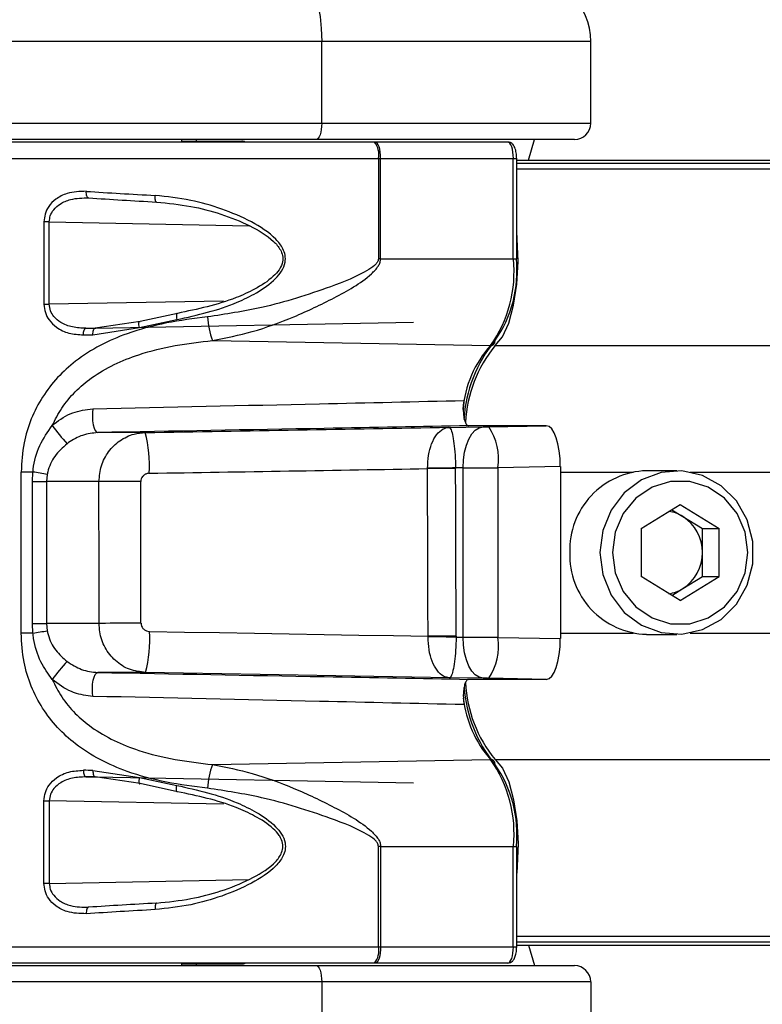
# Paper-space layout '4M DUO In Ground Anchor' of a CAD drawing. Header units: millimetres. Extents: x 20 to 26560, y 40 to 17993.
# Tile 68 of 89: x 9313 to 9404, y 13209 to 13330. Entities that reach past the tile are written whole.
import ezdxf

# ---------------------------------------------------------------- set-up
doc = ezdxf.new("R2010")
doc.units = ezdxf.units.MM
doc.layers.add('COMPONENT_GEOMETRY', color=7, linetype='Continuous')
doc.styles.add('SLDTEXTSTYLE0', font='TXT', dxfattribs={"width": 0.75})
doc.dimstyles.new('SLDDIMSTYLE0', dxfattribs={"dimtxt": 150, "dimasz": 6.604, "dimexe": 0, "dimexo": 0.0625, "dimgap": 37.5, "dimtad": 0, "dimtih": 1, "dimtoh": 1, "dimdec": 0, "dimlfac": 0.5, "dimrnd": 1e-09, "dimzin": 12, "dimdsep": 46, "dimtxsty": 'SLDTEXTSTYLE0', "dimsah": 1, "dimcen": 0.09, "dimadec": 0, "dimazin": 3, "dimtfac": 1, "dimtdec": 0, "dimtofl": 0, "dimtmove": 0, "dimatfit": 3, "dimfxl": 1, "dimfrac": 2, "dimtolj": 1, "dimtzin": 12, "dimarcsym": 0})

# ---------------------------------------------------------------- blocks, each defined once
blk = doc.blocks.new('_D_15')
at = {"layer": 'COMPONENT_GEOMETRY', "color": 7, "ltscale": 2}
for p, q in [((1221.17, 13266.97), (1221.17, 17923.1)), ((16975.75, 13266.97), (16975.75, 17923.1)), ((1221.17, 17916.75), (8876.79, 17916.75)), ((16975.75, 17916.75), (9320.13, 17916.75))]:
    blk.add_line(p, q, dxfattribs=at)
for points in [[(1221.17, 17916.75), (1227.77, 17915.73), (1227.77, 17917.77)], [(16975.75, 17916.75), (16969.15, 17917.77), (16969.15, 17915.73)]]:
    blk.add_solid(points, dxfattribs=at)
at = {"layer": 'COMPONENT_GEOMETRY', "color": 7, "ltscale": 2, "insert": (8876.79, 17991.05), "char_height": 150, "attachment_point": 1, "style": 'SLDTEXTSTYLE0'}
blk.add_mtext('7877', dxfattribs=at)

psp = doc.layouts.new('4M DUO In Ground Anchor')

# ---------------------------------------------------------------- linework, layer by layer
at = {"color": 7, "linetype": 'Continuous', "lineweight": 25, "ltscale": 2}
for p, q in [((9349.94, 13326.93), (9265.13, 13326.93)), ((9349.94, 13316.93), (9349.94, 13326.93)), ((9382.84, 13326.93), (9349.94, 13326.93)), ((9382.84, 13316.93), (9382.84, 13326.93)), ((9265.13, 13316.93), (9349.94, 13316.93)), ((9349.94, 13316.93), (9382.84, 13316.93)), ((9349.26, 13314.93), (9264.44, 13314.93)), ((9356.4, 13314.63), (9289.52, 13314.63)), ((9332.84, 13314.63), (9332.84, 13314.93)), ((9332.84, 13314.63), (9332.84, 13314.93)), ((9332.84, 13314.73), (9340.16, 13314.73)), ((9334.64, 13314.73), (9334.64, 13314.93)), ((9334.64, 13314.73), (9334.64, 13314.93)), ((9380.84, 13314.93), (9349.26, 13314.93)), ((9356.49, 13314.63), (9356.4, 13314.63)), ((9372.7, 13314.63), (9356.49, 13314.63)), ((9375.24, 13312.43), (9375.94, 13314.93)), ((9356.88, 13312.63), (9356.88, 13300.36)), ((9356.88, 13312.63), (9357.14, 13312.63)), ((9357.14, 13312.63), (9373.37, 13312.63)), ((9357.14, 13300.36), (9357.14, 13312.63)), ((9373.37, 13300.36), (9373.37, 13312.63)), ((9373.78, 13300.36), (9373.78, 13312.63)), ((9373.78, 13312.43), (10745.42, 13312.43)), ((9315.99, 13304.88), (9315.99, 13294.79)), ((9316.64, 13304.88), (9315.99, 13304.88)), ((9316.64, 13294.79), (9316.64, 13304.88)), ((9357.14, 13300.36), (9356.88, 13300.36)), ((9357.14, 13300.36), (9373.37, 13300.36)), ((9315.99, 13294.79), (9316.64, 13294.79)), ((9332.31, 13293.68), (9327.76, 13292.67)), ((9327.76, 13292.67), (9322.26, 13291.87)), ((9322.26, 13291.87), (9361.17, 13292.59)), ((9327.66, 13291.93), (9332.23, 13292.91)), ((9321.97, 13291.07), (9327.66, 13291.93)), ((9336.6, 13290.35), (9370.59, 13289.74)), ((9365.49, 13279.74), (9369.67, 13279.8)), ((9376.26, 13279.93), (9367.9, 13279.93)), ((9370.37, 13279.81), (9377.4, 13279.93)), ((9377.4, 13279.93), (9376.18, 13279.93)), ((9328.36, 13279.1), (9322.56, 13279.1)), ((9362.89, 13274.69), (9362.89, 13274.73)), ((9367.25, 13274.8), (9366.31, 13274.78)), ((9366.31, 13274.78), (9366.31, 13274.7)), ((9367.25, 13254.07), (9367.25, 13274.8)), ((9379.12, 13274.94), (9371.49, 13274.81)), ((9371.49, 13274.81), (9371.49, 13254.06)), ((9379.12, 13274.94), (9379.12, 13253.92)), ((9393.35, 13274.43), (9389.66, 13274.43)), ((9313.19, 13254.58), (9313.19, 13274.28)), ((9314.64, 13274.28), (9313.19, 13274.28)), ((9314.58, 13273.1), (9314.64, 13274.28)), ((9316.38, 13273.98), (9316.31, 13273.1)), ((9314.58, 13273.1), (9316.31, 13273.1)), ((9314.58, 13255.76), (9314.58, 13273.1)), ((9322.71, 13273.1), (9316.31, 13273.1)), ((9316.31, 13273.1), (9316.31, 13255.76)), ((9388.99, 13267.37), (9393.76, 13270.3)), ((9392.74, 13269.67), (9394.1, 13268.83)), ((9393.76, 13270.3), (9398.54, 13267.37)), ((9394.1, 13268.83), (9396.49, 13267.37)), ((9388.99, 13267.37), (9388.99, 13261.5)), ((9396.49, 13267.37), (9398.54, 13267.37)), ((9396.49, 13264.43), (9396.49, 13267.37)), ((9398.54, 13261.5), (9398.54, 13267.37)), ((9396.49, 13261.5), (9396.49, 13264.43)), ((9393.76, 13258.56), (9388.99, 13261.5)), ((9393.76, 13258.56), (9398.54, 13261.5)), ((9394.1, 13260.03), (9396.49, 13261.5)), ((9396.49, 13261.5), (9398.54, 13261.5)), ((9392.74, 13259.19), (9394.1, 13260.03)), ((9314.64, 13254.58), (9314.58, 13255.76)), ((9314.58, 13255.76), (9316.31, 13255.76)), ((9316.31, 13255.76), (9316.38, 13254.88)), ((9322.73, 13255.76), (9316.31, 13255.76)), ((9314.64, 13254.58), (9313.19, 13254.58)), ((9362.95, 13254.13), (9362.95, 13254.2)), ((9366.38, 13254.21), (9366.38, 13254.08)), ((9366.38, 13254.08), (9367.25, 13254.07)), ((9371.49, 13254.06), (9379.12, 13253.92)), ((9389.66, 13254.43), (9393.35, 13254.43)), ((9328.39, 13249.77), (9322.56, 13249.77)), ((9369.67, 13249.07), (9365.56, 13249.12)), ((9376.28, 13248.93), (9367.9, 13248.93)), ((9377.4, 13248.93), (9370.37, 13249.06)), ((9377.4, 13248.93), (9376.19, 13248.93)), ((9336.6, 13238.51), (9370.59, 13239.12)), ((9321.97, 13237.79), (9327.66, 13236.93)), ((9327.76, 13236.2), (9322.26, 13236.99)), ((9322.26, 13236.99), (9361.17, 13236.27)), ((9327.66, 13236.93), (9332.23, 13235.96)), ((9332.31, 13235.19), (9327.76, 13236.2)), ((9315.99, 13223.98), (9315.99, 13234.07)), ((9315.99, 13234.07), (9316.64, 13234.07)), ((9316.64, 13234.07), (9316.64, 13223.98)), ((9356.88, 13216.23), (9356.88, 13228.51)), ((9357.14, 13228.51), (9356.88, 13228.51)), ((9357.14, 13228.51), (9373.37, 13228.51)), ((9357.14, 13228.51), (9357.14, 13216.23)), ((9373.37, 13216.23), (9373.37, 13228.51)), ((9373.78, 13216.23), (9373.78, 13228.51)), ((9316.64, 13223.98), (9315.99, 13223.98)), ((9356.88, 13216.23), (9357.14, 13216.23)), ((9357.14, 13216.23), (9373.37, 13216.23)), ((9373.78, 13216.43), (9687.83, 13216.43)), ((9375.24, 13216.43), (9375.94, 13213.93)), ((9356.4, 13214.23), (9289.52, 13214.23)), ((9332.84, 13213.93), (9332.84, 13214.23)), ((9332.84, 13213.93), (9332.84, 13214.23)), ((9356.49, 13214.23), (9356.4, 13214.23)), ((9372.7, 13214.23), (9356.49, 13214.23)), ((9264.44, 13213.93), (9349.26, 13213.93)), ((9332.84, 13214.13), (9340.16, 13214.13)), ((9334.64, 13213.93), (9334.64, 13214.13)), ((9334.64, 13213.93), (9334.64, 13214.13)), ((9349.26, 13213.93), (9380.84, 13213.93)), ((9349.94, 13211.93), (9265.13, 13211.93)), ((9349.94, 13211.93), (9349.94, 13201.93)), ((9382.84, 13211.93), (9349.94, 13211.93)), ((9382.84, 13211.93), (9382.84, 13201.93))]:
    psp.add_line(p, q, dxfattribs=at)
at = {"color": 8, "linetype": 'Continuous', "lineweight": 25, "ltscale": 2}
for p, q in [((9287.52, 13312.63), (9356.88, 13312.63)), ((9373.37, 13312.63), (9373.78, 13312.63)), ((9373.78, 13312.04), (10767.36, 13312.04)), ((9373.78, 13311.33), (11071.68, 13311.33)), ((9316.64, 13304.88), (9341.07, 13304.4)), ((9373.37, 13300.36), (9373.78, 13300.36)), ((9337.92, 13295.18), (9316.64, 13294.79)), ((9321.11, 13291.85), (9322.31, 13291.88)), ((9371.16, 13289.73), (11086.25, 13289.73)), ((9379.12, 13274.28), (9388.02, 13274.28)), ((9394.99, 13274.28), (9448.16, 13274.28)), ((9379.12, 13254.58), (9388.02, 13254.58)), ((9394.99, 13254.58), (9448.16, 13254.58)), ((9371.16, 13239.13), (11086.25, 13239.13)), ((9321.11, 13237.01), (9322.31, 13236.99)), ((9337.92, 13233.68), (9316.64, 13234.07)), ((9373.37, 13228.51), (9373.78, 13228.51)), ((9316.64, 13223.98), (9341.07, 13224.47)), ((9373.78, 13217.53), (11071.67, 13217.53)), ((9373.78, 13216.82), (10774.23, 13216.82)), ((9287.52, 13216.23), (9356.88, 13216.23)), ((9373.37, 13216.23), (9373.78, 13216.23))]:
    psp.add_line(p, q, dxfattribs=at)
at = {"color": 7, "linetype": 'Continuous', "lineweight": 25, "ltscale": 2, "flags": 128}
for points in [[(9347.21, 13334.93), (9347.74, 13334.78), (9348.26, 13334.32), (9348.73, 13333.58), (9349.14, 13332.59), (9349.48, 13331.38), (9349.74, 13329.99), (9349.89, 13328.49), (9349.94, 13326.93)], [(9349.94, 13316.93), (9349.93, 13316.54), (9349.89, 13316.17), (9349.83, 13315.82), (9349.74, 13315.52), (9349.64, 13315.27), (9349.52, 13315.08), (9349.39, 13314.97), (9349.26, 13314.93)], [(9357.14, 13312.63), (9357.13, 13313.02), (9357.09, 13313.4), (9357.03, 13313.74), (9356.95, 13314.05), (9356.85, 13314.3), (9356.74, 13314.48), (9356.62, 13314.59), (9356.49, 13314.63)], [(9321.45, 13307.8), (9321.39, 13307.81), (9321.33, 13307.85), (9321.28, 13307.92), (9321.23, 13308.02), (9321.2, 13308.14), (9321.17, 13308.28), (9321.16, 13308.44), (9321.17, 13308.6)], [(9329.75, 13307.29), (9329.71, 13307.3), (9329.67, 13307.34), (9329.64, 13307.41), (9329.61, 13307.51), (9329.59, 13307.64), (9329.58, 13307.78), (9329.58, 13307.93), (9329.58, 13308.09)], [(9371.16, 13289.73), (9372.05, 13290.8), (9372.81, 13292.48), (9373.41, 13294.68), (9373.79, 13297.24), (9373.95, 13300.01), (9373.85, 13302.8), (9373.78, 13303.65)], [(9332.31, 13293.68), (9332.27, 13293.7), (9332.24, 13293.67), (9332.21, 13293.61), (9332.2, 13293.52), (9332.19, 13293.4), (9332.19, 13293.25), (9332.21, 13293.08), (9332.23, 13292.91)], [(9327.66, 13291.93), (9327.62, 13292.11), (9327.59, 13292.28), (9327.58, 13292.43), (9327.59, 13292.56), (9327.61, 13292.64), (9327.65, 13292.69), (9327.7, 13292.7), (9327.76, 13292.67)], [(9320.8, 13291.05), (9320.81, 13291.21), (9320.82, 13291.36), (9320.85, 13291.5), (9320.89, 13291.62), (9320.94, 13291.72), (9320.99, 13291.79), (9321.05, 13291.84), (9321.11, 13291.85)], [(9321.97, 13291.07), (9321.97, 13291.22), (9321.99, 13291.37), (9322.01, 13291.51), (9322.05, 13291.63), (9322.1, 13291.73), (9322.15, 13291.81), (9322.2, 13291.85), (9322.26, 13291.87)], [(9321.95, 13282.02), (9321.91, 13281.54), (9321.9, 13281.03), (9321.93, 13280.53), (9322.01, 13280.06), (9322.11, 13279.66), (9322.25, 13279.36), (9322.4, 13279.16), (9322.56, 13279.1)], [(9367.25, 13274.8), (9367.29, 13275.76), (9367.42, 13276.7), (9367.64, 13277.55), (9367.93, 13278.31), (9368.3, 13278.93), (9368.72, 13279.4), (9369.18, 13279.69), (9369.67, 13279.8)], [(9366.31, 13274.78), (9365.92, 13274.78), (9365.51, 13274.77), (9365.08, 13274.76), (9364.65, 13274.76), (9364.21, 13274.75), (9363.77, 13274.74), (9363.33, 13274.74), (9362.89, 13274.73)], [(9366.31, 13274.7), (9365.92, 13274.7), (9365.51, 13274.7), (9365.08, 13274.7), (9364.65, 13274.7), (9364.21, 13274.7), (9363.77, 13274.69), (9363.33, 13274.69), (9362.89, 13274.69)], [(9383.96, 13264.43), (9384.3, 13261.73), (9385.32, 13259.24), (9386.94, 13257.12), (9389.03, 13255.55), (9391.44, 13254.64), (9393.99, 13254.46), (9396.5, 13255.01), (9398.77, 13256.26), (9400.64, 13258.12), (9401.97, 13260.45), (9402.66, 13263.07), (9402.66, 13265.79), (9401.97, 13268.42), (9400.64, 13270.74), (9398.77, 13272.6), (9396.5, 13273.85), (9393.99, 13274.41), (9391.44, 13274.22), (9389.03, 13273.31), (9386.94, 13271.74), (9385.32, 13269.63), (9384.3, 13267.13), (9383.96, 13264.43)], [(9327.82, 13273.12), (9327, 13273.12), (9326.19, 13273.12), (9325.41, 13273.12), (9324.69, 13273.11), (9324.04, 13273.11), (9323.49, 13273.11), (9323.04, 13273.1), (9322.71, 13273.1)], [(9385.49, 13264.43), (9385.83, 13261.95), (9386.81, 13259.67), (9388.35, 13257.78), (9390.33, 13256.43), (9392.59, 13255.72), (9394.94, 13255.72), (9397.2, 13256.43), (9399.18, 13257.78), (9400.72, 13259.67), (9401.7, 13261.95), (9402.03, 13264.43), (9401.7, 13266.91), (9400.72, 13269.19), (9399.18, 13271.08), (9397.2, 13272.44), (9394.94, 13273.14), (9392.59, 13273.14), (9390.33, 13272.44), (9388.35, 13271.08), (9386.81, 13269.19), (9385.83, 13266.91), (9385.49, 13264.43)], [(9327.85, 13255.79), (9327.03, 13255.79), (9326.22, 13255.78), (9325.44, 13255.78), (9324.72, 13255.78), (9324.07, 13255.78), (9323.51, 13255.77), (9323.06, 13255.77), (9322.73, 13255.76)], [(9328.88, 13254.79), (9333.16, 13254.71), (9337.44, 13254.64), (9341.71, 13254.57), (9345.98, 13254.49), (9350.23, 13254.42), (9354.48, 13254.35), (9358.72, 13254.27), (9362.95, 13254.2)], [(9366.38, 13254.21), (9365.99, 13254.21), (9365.58, 13254.21), (9365.15, 13254.21), (9364.72, 13254.2), (9364.28, 13254.2), (9363.83, 13254.2), (9363.39, 13254.2), (9362.95, 13254.2)], [(9366.38, 13254.08), (9365.98, 13254.09), (9365.57, 13254.09), (9365.15, 13254.1), (9364.72, 13254.11), (9364.28, 13254.11), (9363.83, 13254.12), (9363.39, 13254.13), (9362.95, 13254.13)], [(9369.67, 13249.07), (9369.18, 13249.18), (9368.72, 13249.47), (9368.3, 13249.93), (9367.93, 13250.56), (9367.64, 13251.31), (9367.42, 13252.17), (9367.29, 13253.1), (9367.25, 13254.07)], [(9321.95, 13246.85), (9321.91, 13247.33), (9321.9, 13247.84), (9321.93, 13248.34), (9322.01, 13248.81), (9322.11, 13249.2), (9322.25, 13249.51), (9322.4, 13249.7), (9322.56, 13249.77)], [(9365.56, 13249.12), (9360.95, 13249.2), (9356.33, 13249.28), (9351.69, 13249.37), (9347.05, 13249.45), (9342.4, 13249.53), (9337.73, 13249.61), (9333.06, 13249.69), (9328.39, 13249.77)], [(9376.28, 13248.93), (9376.27, 13248.93), (9376.26, 13248.93), (9376.24, 13248.93), (9376.23, 13248.93), (9376.22, 13248.93), (9376.21, 13248.93), (9376.2, 13248.93), (9376.19, 13248.93)], [(9371.16, 13239.13), (9372.05, 13238.07), (9372.81, 13236.38), (9373.41, 13234.19), (9373.79, 13231.62), (9373.95, 13228.85), (9373.85, 13226.07), (9373.78, 13225.21)], [(9320.8, 13237.81), (9320.81, 13237.66), (9320.82, 13237.51), (9320.85, 13237.37), (9320.89, 13237.25), (9320.94, 13237.15), (9320.99, 13237.07), (9321.05, 13237.03), (9321.11, 13237.01)], [(9321.97, 13237.79), (9321.97, 13237.64), (9321.99, 13237.49), (9322.01, 13237.35), (9322.05, 13237.23), (9322.1, 13237.13), (9322.15, 13237.06), (9322.2, 13237.01), (9322.26, 13236.99)], [(9327.66, 13236.93), (9327.62, 13236.75), (9327.59, 13236.58), (9327.58, 13236.43), (9327.59, 13236.31), (9327.61, 13236.22), (9327.65, 13236.17), (9327.7, 13236.16), (9327.76, 13236.2)], [(9332.31, 13235.19), (9332.27, 13235.17), (9332.24, 13235.19), (9332.21, 13235.25), (9332.2, 13235.34), (9332.19, 13235.47), (9332.19, 13235.62), (9332.21, 13235.78), (9332.23, 13235.96)], [(9329.75, 13221.57), (9329.71, 13221.56), (9329.67, 13221.52), (9329.64, 13221.45), (9329.61, 13221.35), (9329.59, 13221.23), (9329.58, 13221.09), (9329.58, 13220.93), (9329.58, 13220.77)], [(9321.45, 13221.07), (9321.39, 13221.06), (9321.33, 13221.01), (9321.28, 13220.94), (9321.23, 13220.84), (9321.2, 13220.72), (9321.17, 13220.58), (9321.16, 13220.43), (9321.17, 13220.27)], [(9357.14, 13216.23), (9357.13, 13215.84), (9357.09, 13215.47), (9357.03, 13215.12), (9356.95, 13214.82), (9356.85, 13214.57), (9356.74, 13214.38), (9356.62, 13214.27), (9356.49, 13214.23)], [(9349.26, 13213.93), (9349.39, 13213.89), (9349.52, 13213.78), (9349.64, 13213.6), (9349.74, 13213.35), (9349.83, 13213.04), (9349.89, 13212.7), (9349.93, 13212.32), (9349.94, 13211.93)]]:
    psp.add_lwpolyline(points, dxfattribs=at)
at = {"color": 7, "linetype": 'Continuous', "lineweight": 25, "ltscale": 4}
for centre, radius, start, end in [((9374.84, 13326.93), 8, 0, 90), ((9380.84, 13316.93), 2, 270, 0), ((9340.16, 13313.73), 1, 64.1581, 90), ((9354.43, 13313.1), 2.5, 349.1199, 37.7227), ((9357.87, 13298.75), 15.59, 324.6906, 5.9084), ((9359.08, 13298.84), 14.74, 324.6904, 5.9084), ((9345.51, 13293.78), 9.55, 183.1683, 201.0206), ((9383.9, 13279.76), 16.59, 140.4623, 176.8075), ((9370.6, 13290.26), 0.515, 268.9166, 7.2203), ((9383.55, 13279.52), 16.06, 140.5032, 177.0478), ((9340.51, 13297.3), 29.22, 216.4068, 222.0226), ((9364.55, 13275.88), 7.02, 351.2144, 34.0033), ((9312.99, 13275.08), 15.89, 356.5467, 14.6567), ((9389.96, 13264.74), 9.7, 91.7591, 181.8037), ((9300.67, 13186.14), 89.24, 79.856, 80.9946), ((9391.69, 13264.93), 4.59, 58.335, 81.1416), ((9391.34, 13264.49), 5.15, 359.3754, 57.5862), ((9389.96, 13264.13), 9.7, 178.1963, 268.2409), ((9391.34, 13264.38), 5.15, 302.4138, 0.6246), ((9391.69, 13263.93), 4.59, 278.8584, 301.665), ((9300.67, 13342.72), 89.24, 279.0054, 280.144), ((9313.02, 13253.81), 15.9, 345.2552, 3.5162), ((9364.55, 13252.98), 7.02, 325.9967, 8.7856), ((9340.51, 13231.56), 29.22, 137.9774, 143.5932), ((9383.8, 13249.04), 16.47, 183.5243, 219.5934), ((9383.56, 13249.35), 16.07, 182.9203, 219.4916), ((9345.51, 13235.09), 9.55, 158.9794, 176.8317), ((9357.87, 13230.11), 15.59, 354.0916, 35.3094), ((9370.6, 13238.61), 0.515, 352.7797, 91.0834), ((9359.08, 13230.02), 14.74, 354.0916, 35.3096), ((9354.43, 13215.76), 2.5, 322.2773, 10.8801), ((9340.16, 13215.13), 1, 270, 295.8419), ((9380.84, 13211.93), 2, 0, 90)]:
    psp.add_arc(centre, radius, start, end, dxfattribs=at)
at = {"color": 8, "linetype": 'Continuous', "lineweight": 25, "ltscale": 4}
for centre, radius, start, end in [((9380.56, 13280.77), 13.42, 138.0108, 175.1475), ((9381.02, 13248.25), 13.86, 186.6584, 221.1778)]:
    psp.add_arc(centre, radius, start, end, dxfattribs=at)
at = {"color": 7, "linetype": 'Continuous', "lineweight": 25, "ltscale": 4}
for centre, major_axis, ratio, start_param, end_param in [((9372.7, 13312.63), (0, 2), 0.337171, 4.712389, 6.283185), ((9343.52, 13310.73), (56, -2.24), 0.058776, 4.304191, 4.463289), ((9343.48, 13309.93), (55.2, -2.24), 0.059626, 4.30426, 4.463358), ((9343.5, 13292.52), (55.2, 0.91), 0.005969, 4.294672, 4.317332), ((9343.52, 13291.72), (56, 0.91), 0.005884, 4.294675, 4.317335), ((9302.04, 13280.51), (325.13, 5.37), 0.00568, 4.793348, 4.908734), ((9370.17, 13279.81), (1, 0.017), 0.005682, 4.18875, 4.920963), ((9302.04, 13280.51), (325.13, 5.37), 0.00568, 4.942356, 4.942629), ((9377.39, 13274.93), (0, 5), 0.345418, 4.71517, 6.283825), ((9302.12, 13275.51), (330.13, 5.28), 0.005508, 4.793356, 4.897436), ((8983.5, -6030.3), (254.71, 25431.97), 0.011237, 5.573169, 5.574406), ((8986, -6030.3), (252.21, 25432.04), 0.011408, 5.573167, 5.574404), ((9370.25, 13274.81), (6, 0.02), 0.000947, 4.188841, 4.921054), ((9220.26, 8602.11), (0, 18622.07), 0.005683, 4.964966, 4.965927), ((9224.99, 8602.11), (-4.73, 18622.16), 0.00577, 4.964964, 4.965926), ((9370.25, 13254.05), (6, -0.02), 0.000947, 1.362131, 2.094345), ((9377.39, 13253.93), (0, 5), 0.345418, 3.140953, 4.709608), ((9370.17, 13249.05), (1, -0.017), 0.005682, 1.362222, 2.094436), ((9343.52, 13237.14), (56, -0.91), 0.005884, 1.96585, 1.988511), ((9343.5, 13236.34), (55.2, -0.91), 0.005969, 1.965853, 1.988514), ((9343.48, 13218.93), (55.2, 2.24), 0.059626, 1.819828, 1.978925), ((9343.52, 13218.13), (56, 2.24), 0.058776, 1.819896, 1.978994), ((9372.7, 13216.23), (0, 2), 0.337171, 3.141593, 4.712389)]:
    psp.add_ellipse(centre, major_axis=major_axis, ratio=ratio, start_param=start_param, end_param=end_param, dxfattribs=at)
at = {"color": 7, "linetype": 'Continuous', "lineweight": 25, "ltscale": 2}
for points, knots in [([(9373.78, 13312.63), (9373.77, 13312.81), (9373.76, 13313.22), (9373.62, 13313.84), (9373.4, 13314.29), (9373.05, 13314.58), (9372.81, 13314.62), (9372.7, 13314.63)], [0, 0, 0, 0, 0.184599, 0.4271728, 0.7156893, 0.8625699, 1, 1, 1, 1]), ([(9321.17, 13308.6), (9320.36, 13308.58), (9319.04, 13308.54), (9317.48, 13307.76), (9316.57, 13306.84), (9316.07, 13305.86), (9316.02, 13305.19), (9315.99, 13304.88)], [0, 0, 0, 0, 0.3433683, 0.5659052, 0.7385914, 0.8786965, 1, 1, 1, 1]), ([(9332.23, 13292.91), (9334.74, 13293.47), (9338.1, 13294.22), (9342.08, 13296.2), (9343.95, 13297.48), (9345.08, 13298.82), (9345.51, 13299.82), (9345.51, 13300.79), (9345.16, 13301.78), (9343.9, 13303.36), (9341.29, 13304.99), (9337.74, 13306.51), (9333.77, 13307.64), (9331.03, 13307.94), (9329.58, 13308.09)], [0, 0, 0, 0, 0.222874, 0.298065, 0.381908, 0.415141, 0.448595, 0.472737, 0.496843, 0.538164, 0.643633, 0.757366, 0.871239, 1, 1, 1, 1]), ([(9316.64, 13304.88), (9316.67, 13305.13), (9316.72, 13305.66), (9317.19, 13306.44), (9318.03, 13307.16), (9319.49, 13307.77), (9320.71, 13307.79), (9321.45, 13307.8)], [0, 0, 0, 0, 0.112579, 0.245384, 0.414967, 0.641279, 1, 1, 1, 1]), ([(9329.75, 13307.29), (9331.15, 13307.15), (9335.03, 13306.75), (9339.97, 13305.13), (9343.6, 13303.06), (9344.84, 13301.64), (9345.2, 13300.75), (9345.2, 13299.92), (9344.95, 13299.35), (9344.56, 13298.75), (9343.66, 13297.77), (9341.84, 13296.64), (9337.99, 13294.86), (9334.74, 13294.19), (9332.31, 13293.68)], [0, 0, 0, 0, 0.12991, 0.359387, 0.464769, 0.505002, 0.527938, 0.550681, 0.578411, 0.582677, 0.615146, 0.698783, 0.774582, 1, 1, 1, 1]), ([(9356.88, 13300.36), (9356.87, 13300.27), (9356.86, 13300.17), (9356.77, 13299.96), (9356.46, 13299.52), (9354.59, 13298.27), (9349.93, 13296.49), (9343.3, 13294.35), (9338.19, 13293.58), (9335.98, 13293.25)], [0, 0, 0, 0, 0.010783, 0.013401, 0.031151, 0.081794, 0.312783, 0.701605, 1, 1, 1, 1]), ([(9336.6, 13290.35), (9338.22, 13290.68), (9341.56, 13291.35), (9346.58, 13293.18), (9351.48, 13295.54), (9355.07, 13297.51), (9356.76, 13299.24), (9357.1, 13299.91), (9357.13, 13300.22), (9357.14, 13300.36)], [0, 0, 0, 0, 0.216045, 0.446069, 0.676224, 0.906069, 0.960964, 0.982482, 1, 1, 1, 1]), ([(9315.99, 13294.79), (9316.02, 13294.44), (9316.09, 13293.75), (9316.63, 13292.76), (9317.59, 13291.83), (9319.05, 13291.16), (9320.21, 13291.09), (9320.8, 13291.05)], [0, 0, 0, 0, 0.142349, 0.284673, 0.473247, 0.728842, 1, 1, 1, 1]), ([(9321.11, 13291.85), (9320.56, 13291.88), (9319.49, 13291.93), (9318.14, 13292.44), (9317.24, 13293.17), (9316.74, 13293.96), (9316.67, 13294.52), (9316.64, 13294.79)], [0, 0, 0, 0, 0.283969, 0.545533, 0.731749, 0.867424, 1, 1, 1, 1]), ([(9335.98, 13293.25), (9334.29, 13293.04), (9330.92, 13292.61), (9325.35, 13291.11), (9319.93, 13288.38), (9315.57, 13283.71), (9313.47, 13278.75), (9313.27, 13275.48), (9313.19, 13274.28)], [0, 0, 0, 0, 0.151686, 0.303171, 0.526484, 0.711728, 0.894443, 1, 1, 1, 1]), ([(9317, 13279.96), (9317.36, 13280.68), (9318.54, 13282.97), (9321.96, 13286.28), (9326.89, 13288.58), (9331.99, 13289.83), (9335.06, 13290.18), (9336.6, 13290.35)], [0, 0, 0, 0, 0.103953, 0.330896, 0.610163, 0.804938, 1, 1, 1, 1]), ([(9321.95, 13282.02), (9331.19, 13282.22), (9346.32, 13282.55), (9361.46, 13282.89), (9367.36, 13283.02)], [0, 0, 0, 0, 0.610673, 1, 1, 1, 1]), ([(9367.36, 13283.02), (9367.32, 13282.82), (9367.26, 13282.42), (9367.24, 13281.73), (9367.3, 13281.07), (9367.43, 13280.51), (9367.61, 13280.11), (9367.78, 13279.95), (9367.88, 13279.94), (9367.9, 13279.93)], [0, 0, 0, 0, 0.157055, 0.314098, 0.471109, 0.628094, 0.785074, 0.942005, 1, 1, 1, 1]), ([(9317, 13279.96), (9317.08, 13280.03), (9317.82, 13280.67), (9319.44, 13281.68), (9321.12, 13281.91), (9321.95, 13282.02)], [0, 0, 0, 0, 0.0588, 0.535723, 1, 1, 1, 1]), ([(9314.64, 13274.28), (9314.65, 13274.4), (9314.76, 13275.51), (9315.32, 13277.56), (9316.44, 13279.17), (9317, 13279.96)], [0, 0, 0, 0, 0.057556, 0.537551, 1, 1, 1, 1]), ([(9367.9, 13279.93), (9362.02, 13279.82), (9346.9, 13279.55), (9331.79, 13279.27), (9322.56, 13279.1)], [0, 0, 0, 0, 0.388949, 1, 1, 1, 1]), ([(9362.89, 13274.73), (9362.91, 13275.27), (9362.96, 13276.37), (9363.37, 13277.81), (9363.99, 13278.94), (9364.72, 13279.58), (9365.25, 13279.73), (9365.49, 13279.74), (9365.49, 13279.74)], [0, 0, 0, 0, 0.184504, 0.375524, 0.581531, 0.809326, 0.994366, 1, 1, 1, 1]), ([(9365.49, 13279.74), (9365.5, 13279.74), (9365.56, 13279.74), (9365.71, 13279.6), (9365.93, 13278.97), (9366.12, 13277.85), (9366.26, 13276.42), (9366.29, 13275.32), (9366.31, 13274.78)], [0, 0, 0, 0, 0.0056254, 0.1905484, 0.4184867, 0.6246856, 0.8157054, 1, 1, 1, 1]), ([(9322.56, 13279.1), (9321.94, 13279.03), (9320.69, 13278.88), (9319.45, 13278.22), (9318.87, 13277.79), (9318.81, 13277.74)], [0, 0, 0, 0, 0.469252, 0.942622, 1, 1, 1, 1]), ([(9322.71, 13273.1), (9322.77, 13273.76), (9322.89, 13275.07), (9323.82, 13276.83), (9325.22, 13278.19), (9326.82, 13278.96), (9327.91, 13279.06), (9328.36, 13279.1)], [0, 0, 0, 0, 0.211533, 0.421694, 0.632628, 0.84791, 1, 1, 1, 1]), ([(9318.81, 13277.74), (9318.27, 13277.26), (9317.21, 13276.3), (9316.6, 13274.95), (9316.42, 13274.17), (9316.4, 13274.07), (9316.38, 13273.98)], [0, 0, 0, 0, 0.473407, 0.931567, 0.944589, 1, 1, 1, 1]), ([(9328.85, 13274.12), (9328.77, 13274.11), (9328.57, 13274.1), (9328.28, 13273.97), (9328.03, 13273.74), (9327.86, 13273.45), (9327.83, 13273.23), (9327.82, 13273.12)], [0, 0, 0, 0, 0.155524, 0.374182, 0.585502, 0.793017, 1, 1, 1, 1]), ([(9328.39, 13249.77), (9327.73, 13249.85), (9326.4, 13250.01), (9324.65, 13251.14), (9323.38, 13252.75), (9322.8, 13254.4), (9322.75, 13255.42), (9322.73, 13255.76)], [0, 0, 0, 0, 0.222816, 0.447155, 0.670377, 0.888765, 1, 1, 1, 1]), ([(9327.85, 13255.79), (9327.86, 13255.73), (9327.87, 13255.56), (9327.97, 13255.28), (9328.21, 13255.01), (9328.52, 13254.83), (9328.76, 13254.8), (9328.88, 13254.79)], [0, 0, 0, 0, 0.108677, 0.323219, 0.545577, 0.772479, 1, 1, 1, 1]), ([(9335.98, 13235.62), (9334.29, 13235.83), (9330.92, 13236.26), (9325.35, 13237.76), (9319.93, 13240.49), (9315.57, 13245.15), (9313.47, 13250.12), (9313.27, 13253.39), (9313.19, 13254.58)], [0, 0, 0, 0, 0.151686, 0.303171, 0.526484, 0.711728, 0.894443, 1, 1, 1, 1]), ([(9317, 13248.91), (9316.5, 13249.61), (9315.43, 13251.12), (9314.8, 13253.15), (9314.66, 13254.36), (9314.64, 13254.58)], [0, 0, 0, 0, 0.413145, 0.890817, 1, 1, 1, 1]), ([(9316.38, 13254.88), (9316.42, 13254.72), (9316.59, 13253.86), (9317.3, 13252.46), (9318.32, 13251.55), (9318.81, 13251.12)], [0, 0, 0, 0, 0.105262, 0.576079, 1, 1, 1, 1]), ([(9365.56, 13249.12), (9365.55, 13249.12), (9365.31, 13249.13), (9364.78, 13249.28), (9364.05, 13249.93), (9363.43, 13251.05), (9363.02, 13252.49), (9362.98, 13253.59), (9362.95, 13254.13)], [0, 0, 0, 0, 0.005628, 0.190874, 0.418678, 0.624656, 0.815593, 1, 1, 1, 1]), ([(9366.38, 13254.08), (9366.36, 13253.54), (9366.33, 13252.44), (9366.18, 13251.01), (9365.99, 13249.9), (9365.78, 13249.26), (9365.63, 13249.13), (9365.56, 13249.12), (9365.56, 13249.12)], [0, 0, 0, 0, 0.184198, 0.375145, 0.581298, 0.809256, 0.994377, 1, 1, 1, 1]), ([(9318.81, 13251.12), (9319.39, 13250.75), (9320.55, 13249.99), (9321.89, 13249.84), (9322.56, 13249.77)], [0, 0, 0, 0, 0.498502, 1, 1, 1, 1]), ([(9322.56, 13249.77), (9331.79, 13249.6), (9346.9, 13249.32), (9362.02, 13249.04), (9367.9, 13248.93)], [0, 0, 0, 0, 0.611051, 1, 1, 1, 1]), ([(9317, 13248.91), (9317.36, 13248.18), (9318.54, 13245.89), (9321.96, 13242.58), (9326.89, 13240.29), (9331.99, 13239.04), (9335.06, 13238.69), (9336.6, 13238.51)], [0, 0, 0, 0, 0.103953, 0.330896, 0.610163, 0.804938, 1, 1, 1, 1]), ([(9321.95, 13246.85), (9321.19, 13246.94), (9320.31, 13247.04), (9318.6, 13247.71), (9317.75, 13248.35), (9317, 13248.91)], [0, 0, 0, 0, 0.425663, 0.497036, 1, 1, 1, 1]), ([(9367.9, 13248.93), (9367.83, 13248.91), (9367.68, 13248.87), (9367.49, 13248.52), (9367.34, 13248.01), (9367.26, 13247.38), (9367.25, 13246.7), (9367.29, 13246.17), (9367.34, 13245.91), (9367.36, 13245.84)], [0, 0, 0, 0, 0.157013, 0.313974, 0.470913, 0.627853, 0.784819, 0.941813, 1, 1, 1, 1]), ([(9367.36, 13245.84), (9361.46, 13245.97), (9346.32, 13246.31), (9331.19, 13246.64), (9321.95, 13246.85)], [0, 0, 0, 0, 0.389327, 1, 1, 1, 1]), ([(9336.6, 13238.51), (9338.22, 13238.19), (9341.56, 13237.52), (9346.58, 13235.68), (9351.48, 13233.33), (9355.07, 13231.35), (9356.76, 13229.63), (9357.1, 13228.96), (9357.13, 13228.65), (9357.14, 13228.51)], [0, 0, 0, 0, 0.216045, 0.446069, 0.676224, 0.906069, 0.960964, 0.982482, 1, 1, 1, 1]), ([(9315.99, 13234.07), (9316.02, 13234.42), (9316.09, 13235.11), (9316.63, 13236.11), (9317.59, 13237.04), (9319.05, 13237.71), (9320.21, 13237.77), (9320.8, 13237.81)], [0, 0, 0, 0, 0.142349, 0.284673, 0.473247, 0.728842, 1, 1, 1, 1]), ([(9321.11, 13237.01), (9320.56, 13236.98), (9319.49, 13236.94), (9318.14, 13236.42), (9317.24, 13235.69), (9316.74, 13234.9), (9316.67, 13234.35), (9316.64, 13234.07)], [0, 0, 0, 0, 0.283969, 0.545533, 0.731749, 0.867424, 1, 1, 1, 1]), ([(9332.23, 13235.96), (9334.74, 13235.4), (9338.1, 13234.64), (9342.08, 13232.66), (9343.95, 13231.39), (9345.08, 13230.04), (9345.51, 13229.05), (9345.51, 13228.08), (9345.16, 13227.08), (9343.9, 13225.51), (9341.29, 13223.87), (9337.74, 13222.36), (9333.77, 13221.22), (9331.03, 13220.93), (9329.58, 13220.77)], [0, 0, 0, 0, 0.222874, 0.298065, 0.381908, 0.415141, 0.448595, 0.472737, 0.496843, 0.538164, 0.643633, 0.757366, 0.871239, 1, 1, 1, 1]), ([(9329.75, 13221.57), (9331.15, 13221.72), (9335.03, 13222.12), (9339.97, 13223.74), (9343.6, 13225.81), (9344.84, 13227.22), (9345.2, 13228.12), (9345.2, 13228.95), (9344.95, 13229.52), (9344.56, 13230.11), (9343.66, 13231.1), (9341.84, 13232.22), (9337.99, 13234), (9334.74, 13234.68), (9332.31, 13235.19)], [0, 0, 0, 0, 0.12991, 0.359387, 0.464769, 0.505002, 0.527938, 0.550681, 0.578411, 0.582677, 0.615146, 0.698783, 0.774582, 1, 1, 1, 1]), ([(9356.88, 13228.51), (9356.87, 13228.59), (9356.86, 13228.69), (9356.77, 13228.91), (9356.46, 13229.35), (9354.59, 13230.6), (9349.93, 13232.37), (9343.3, 13234.51), (9338.19, 13235.28), (9335.98, 13235.62)], [0, 0, 0, 0, 0.010783, 0.013401, 0.031151, 0.081794, 0.312783, 0.701605, 1, 1, 1, 1]), ([(9321.17, 13220.27), (9320.36, 13220.29), (9319.04, 13220.32), (9317.48, 13221.11), (9316.57, 13222.02), (9316.07, 13223.01), (9316.02, 13223.67), (9315.99, 13223.98)], [0, 0, 0, 0, 0.3433683, 0.5659052, 0.7385914, 0.8786965, 1, 1, 1, 1]), ([(9316.64, 13223.98), (9316.67, 13223.74), (9316.72, 13223.2), (9317.19, 13222.42), (9318.03, 13221.71), (9319.49, 13221.1), (9320.71, 13221.08), (9321.45, 13221.07)], [0, 0, 0, 0, 0.112579, 0.245384, 0.414967, 0.641279, 1, 1, 1, 1]), ([(9372.7, 13214.23), (9372.81, 13214.25), (9373.02, 13214.28), (9373.28, 13214.47), (9373.5, 13214.76), (9373.67, 13215.19), (9373.76, 13215.73), (9373.77, 13216.1), (9373.78, 13216.23)], [0, 0, 0, 0, 0.136523, 0.259636, 0.402295, 0.618117, 0.860309, 1, 1, 1, 1])]:
    psp.add_open_spline(points, degree=3, knots=knots, dxfattribs=at)

# ---------------------------------------------------------------- dimensions: what is measured, and where the dimension line sits
at = {"layer": 'COMPONENT_GEOMETRY', "color": 7, "ltscale": 2}
dim = psp.add_linear_dim(base=(16975.75, 17916.75), p1=(1221.17, 13264.43), p2=(16975.75, 13264.43), angle=0, dimstyle='SLDDIMSTYLE0', dxfattribs=at)
dim.commit()
dim.dimension.update_dxf_attribs({"geometry": '_D_15', "text_midpoint": (9098.46, 17916.75), "dimtype": 160})

doc.saveas('drawing.dxf')
